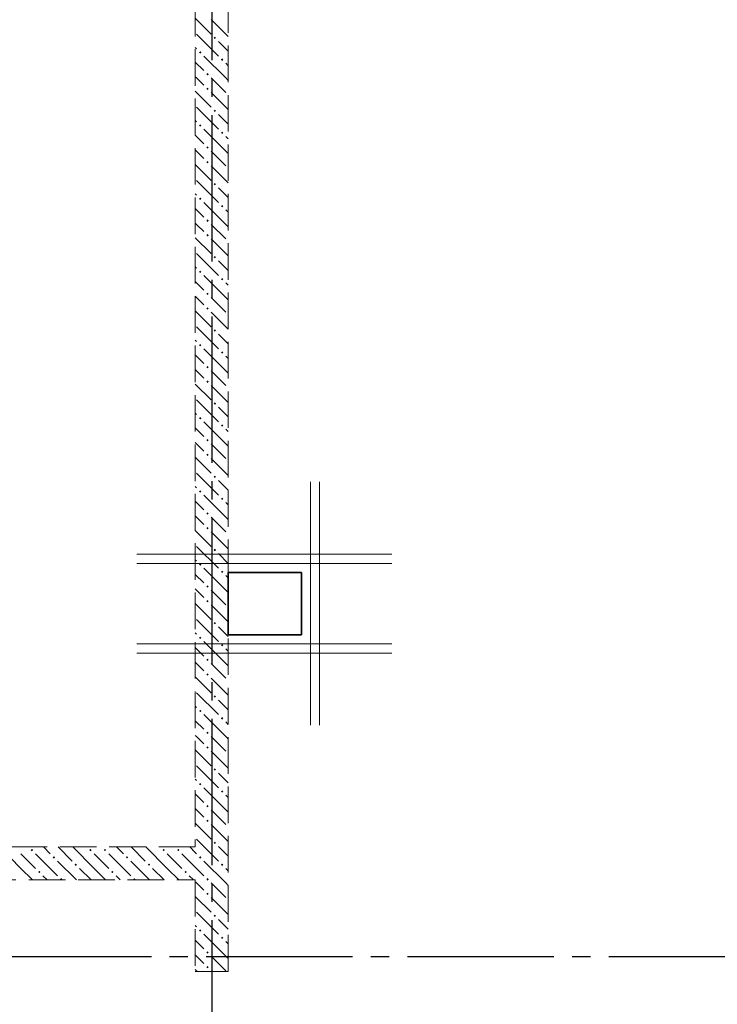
# Model space of a CAD drawing. Header units: millimetres. Extents: x 0 to 60308, y 0 to 42000.
# Tile 14 of 31: x 20590 to 24404, y 28540 to 33922. Entities that reach past the tile are written whole.
import ezdxf

# ---------------------------------------------------------------- set-up
doc = ezdxf.new("R2010")
doc.units = ezdxf.units.MM
doc.linetypes.add('______2', pattern=[270, 200, -70])
doc.linetypes.add('______5', pattern=[1100, 800, -100, 100, -100])
doc.layers.add('ЖБ Перекрытие верхний уровень', color=7, linetype='Continuous', lineweight=25, true_color=0xe0e0ff)
doc.layers.add('ЖБ Стена верхний уровень', color=7, linetype='Continuous', lineweight=25, true_color=0x006e00)
doc.layers.add('Обрамление проемов стержнями', color=7, linetype='Continuous', lineweight=25)
doc.layers.add('Оси', color=40, linetype='______5', lineweight=18)

msp = doc.modelspace()

# ---------------------------------------------------------------- hatches: boundary and pattern name
at = {"layer": 'ЖБ Стена верхний уровень', "linetype": 'Continuous', "lineweight": 18, "transparency": 33554687}
for points in [[(21650.5, 33823.1), (21657, 33829.6), (21663.5, 33823.1), (21657, 33816.6)], [(21570.5, 33743.1), (21577, 33749.6), (21583.5, 33743.1), (21577, 33736.6)], [(21690.5, 33703.1), (21697, 33709.6), (21703.4, 33703.1), (21697, 33696.6)], [(21610.5, 33623.1), (21616.9, 33629.6), (21623.4, 33623.1), (21616.9, 33616.6)], [(21610.5, 33543.1), (21616.9, 33549.6), (21623.4, 33543.1), (21616.9, 33536.6)], [(21650.5, 33423.1), (21657, 33429.6), (21663.5, 33423.1), (21657, 33416.6)], [(21570.5, 33343.1), (21577, 33349.6), (21583.5, 33343.1), (21577, 33336.6)], [(21690.5, 33303.1), (21697, 33309.6), (21703.4, 33303.1), (21697, 33296.6)], [(21610.5, 33223.1), (21616.9, 33229.6), (21623.4, 33223.1), (21616.9, 33216.6)], [(21610.5, 33143.1), (21616.9, 33149.6), (21623.4, 33143.1), (21616.9, 33136.6)], [(21650.5, 33023.1), (21657, 33029.6), (21663.5, 33023.1), (21657, 33016.6)], [(21570.5, 32943.1), (21577, 32949.6), (21583.5, 32943.1), (21577, 32936.6)], [(21690.5, 32903.1), (21697, 32909.6), (21703.4, 32903.1), (21697, 32896.6)], [(21610.5, 32823.1), (21616.9, 32829.6), (21623.4, 32823.1), (21616.9, 32816.6)], [(21610.5, 32743.1), (21616.9, 32749.6), (21623.4, 32743.1), (21616.9, 32736.6)], [(21650.5, 32623.1), (21657, 32629.6), (21663.5, 32623.1), (21657, 32616.6)], [(21570.5, 32543.1), (21577, 32549.6), (21583.5, 32543.1), (21577, 32536.6)], [(21690.5, 32503.1), (21697, 32509.6), (21703.4, 32503.1), (21697, 32496.6)], [(21610.5, 32423.1), (21616.9, 32429.6), (21623.4, 32423.1), (21616.9, 32416.6)], [(21610.5, 32343.1), (21616.9, 32349.6), (21623.4, 32343.1), (21616.9, 32336.6)], [(21650.5, 32223.1), (21657, 32229.6), (21663.5, 32223.1), (21657, 32216.6)], [(21570.5, 32143.1), (21577, 32149.6), (21583.5, 32143.1), (21577, 32136.6)], [(21690.5, 32103.1), (21697, 32109.6), (21703.4, 32103.1), (21697, 32096.6)], [(21610.5, 32023.1), (21616.9, 32029.6), (21623.4, 32023.1), (21616.9, 32016.6)], [(21610.5, 31943.1), (21616.9, 31949.6), (21623.4, 31943.1), (21616.9, 31936.6)], [(21650.5, 31823.1), (21657, 31829.6), (21663.5, 31823.1), (21657, 31816.6)], [(21570.5, 31743.1), (21577, 31749.6), (21583.5, 31743.1), (21577, 31736.6)], [(21690.5, 31703.1), (21697, 31709.6), (21703.4, 31703.1), (21697, 31696.6)], [(21610.5, 31623.1), (21616.9, 31629.6), (21623.4, 31623.1), (21616.9, 31616.6)], [(21610.5, 31543.1), (21616.9, 31549.6), (21623.4, 31543.1), (21616.9, 31536.6)], [(21650.5, 31423.1), (21657, 31429.6), (21663.5, 31423.1), (21657, 31416.6)], [(21570.5, 31343.1), (21577, 31349.6), (21583.5, 31343.1), (21577, 31336.6)], [(21690.5, 31303.1), (21697, 31309.6), (21703.4, 31303.1), (21697, 31296.6)], [(21610.5, 31223.1), (21616.9, 31229.6), (21623.4, 31223.1), (21616.9, 31216.6)], [(21610.5, 31143.1), (21616.9, 31149.6), (21623.4, 31143.1), (21616.9, 31136.6)], [(21650.5, 31023.1), (21657, 31029.6), (21663.5, 31023.1), (21657, 31016.6)], [(21570.5, 30943.1), (21577, 30949.6), (21583.5, 30943.1), (21577, 30936.6)], [(21690.5, 30903.1), (21697, 30909.6), (21703.4, 30903.1), (21697, 30896.6)], [(21610.5, 30823.1), (21616.9, 30829.6), (21623.4, 30823.1), (21616.9, 30816.6)], [(21610.5, 30743.1), (21616.9, 30749.6), (21623.4, 30743.1), (21616.9, 30736.6)], [(21650.5, 30623.1), (21657, 30629.6), (21663.5, 30623.1), (21657, 30616.6)], [(21570.5, 30543.1), (21577, 30549.6), (21583.5, 30543.1), (21577, 30536.6)], [(21690.5, 30503.1), (21697, 30509.6), (21703.4, 30503.1), (21697, 30496.6)], [(21610.5, 30423.1), (21616.9, 30429.6), (21623.4, 30423.1), (21616.9, 30416.6)], [(21610.5, 30343.1), (21616.9, 30349.6), (21623.4, 30343.1), (21616.9, 30336.6)], [(21650.5, 30223.1), (21657, 30229.6), (21663.5, 30223.1), (21657, 30216.6)], [(21570.5, 30143.1), (21577, 30149.6), (21583.5, 30143.1), (21577, 30136.6)], [(21690.5, 30103.1), (21697, 30109.6), (21703.4, 30103.1), (21697, 30096.6)], [(21610.5, 30023.1), (21616.9, 30029.6), (21623.4, 30023.1), (21616.9, 30016.6)], [(21610.5, 29943.1), (21616.9, 29949.6), (21623.4, 29943.1), (21616.9, 29936.6)], [(21650.5, 29823.1), (21657, 29829.6), (21663.5, 29823.1), (21657, 29816.6)], [(21570.5, 29743.1), (21577, 29749.6), (21583.5, 29743.1), (21577, 29736.6)], [(21690.5, 29703.1), (21697, 29709.6), (21703.4, 29703.1), (21697, 29696.6)], [(21610.5, 29623.1), (21616.9, 29629.6), (21623.4, 29623.1), (21616.9, 29616.6)], [(21610.5, 29543.1), (21616.9, 29549.6), (21623.4, 29543.1), (21616.9, 29536.6)], [(20650.5, 29383.1), (20657, 29389.6), (20663.5, 29383.1), (20657, 29376.6)], [(20970.5, 29383.1), (20977, 29389.6), (20983.5, 29383.1), (20977, 29376.6)], [(21050.5, 29383.1), (21057, 29389.6), (21063.5, 29383.1), (21057, 29376.6)], [(21370.5, 29383.1), (21377, 29389.6), (21383.5, 29383.1), (21377, 29376.6)], [(21450.5, 29383.1), (21457, 29389.6), (21463.5, 29383.1), (21457, 29376.6)], [(21650.5, 29423.1), (21657, 29429.6), (21663.5, 29423.1), (21657, 29416.6)], [(20770.5, 29343.1), (20777, 29349.6), (20783.5, 29343.1), (20777, 29336.6)], [(21170.5, 29343.1), (21177, 29349.6), (21183.5, 29343.1), (21177, 29336.6)], [(21570.5, 29343.1), (21577, 29349.6), (21583.5, 29343.1), (21577, 29336.6)], [(20890.5, 29303.1), (20897, 29309.6), (20903.4, 29303.1), (20897, 29296.6)], [(21290.5, 29303.1), (21297, 29309.6), (21303.4, 29303.1), (21297, 29296.6)], [(21690.5, 29303.1), (21697, 29309.6), (21703.4, 29303.1), (21697, 29296.6)], [(20690.5, 29263.1), (20697, 29269.6), (20703.4, 29263.1), (20697, 29256.6)], [(20810.5, 29223.1), (20816.9, 29229.6), (20823.4, 29223.1), (20820.3, 29220), (20813.6, 29220)], [(21090.5, 29263.1), (21097, 29269.6), (21103.4, 29263.1), (21097, 29256.6)], [(21210.5, 29223.1), (21216.9, 29229.6), (21223.4, 29223.1), (21220.3, 29220), (21213.6, 29220)], [(21490.5, 29263.1), (21497, 29269.6), (21503.4, 29263.1), (21497, 29256.6)], [(21610.5, 29223.1), (21616.9, 29229.6), (21623.4, 29223.1), (21616.9, 29216.6)], [(21610.5, 29143.1), (21616.9, 29149.6), (21623.4, 29143.1), (21616.9, 29136.6)], [(21650.5, 29023.1), (21657, 29029.6), (21663.5, 29023.1), (21657, 29016.6)], [(21570.5, 28943.1), (21577, 28949.6), (21583.5, 28943.1), (21577, 28936.6)], [(21690.5, 28903.1), (21697, 28909.6), (21703.4, 28903.1), (21697, 28896.6)], [(21610.5, 28823.1), (21616.9, 28829.6), (21623.4, 28823.1), (21616.9, 28816.6)], [(21610.5, 28743.1), (21616.9, 28749.6), (21623.4, 28743.1), (21616.9, 28736.6)]]:
    msp.add_hatch(color=7, dxfattribs=at).paths.add_polyline_path(points, flags=16)

# ---------------------------------------------------------------- linework, layer by layer
at = {"layer": 'ЖБ Перекрытие верхний уровень', "color": 7, "linetype": 'Continuous', "lineweight": 35, "transparency": 33554687}
for p, q in [((22130, 30900), (21730, 30900)), ((21730, 30900), (21730, 30560)), ((22130, 30560), (22130, 30900)), ((21730, 30560), (22130, 30560))]:
    msp.add_line(p, q, dxfattribs=at)
at = {"layer": 'ЖБ Стена верхний уровень', "color": 251, "linetype": '______2', "lineweight": 13, "true_color": 0x656565, "transparency": 33554687}
for p, q in [((21550, 34300), (21550, 29400)), ((21730, 28720), (21730, 34300)), ((21550, 29400), (20255, 29400)), ((19020, 29220), (21550, 29220)), ((21550, 29220), (21550, 28720)), ((21550, 28720), (21730, 28720))]:
    msp.add_line(p, q, dxfattribs=at)
at = {"layer": 'ЖБ Стена верхний уровень', "color": 9, "linetype": 'Continuous', "lineweight": 18, "true_color": 0xc7c7c7, "transparency": 33554687}
for p, q in [((21550, 33930.1), (21637, 33843.1)), ((21637, 33923.1), (21730, 33830.1)), ((21557, 33843.1), (21677, 33723.1)), ((21730, 33750.1), (21677, 33803.1)), ((21550, 33770.1), (21557, 33763.1)), ((21550, 33690.1), (21597, 33643.1)), ((21716.9, 33603.1), (21597, 33723.1)), ((21716.9, 33683.1), (21730, 33670.1)), ((21557, 33603.1), (21550, 33610.1)), ((21597, 33563.1), (21557, 33603.1)), ((21637, 33603.1), (21716.9, 33523.1)), ((21716.9, 33603.1), (21730, 33590.1)), ((21550, 33530.1), (21637, 33443.1)), ((21637, 33523.1), (21730, 33430.1)), ((21557, 33443.1), (21677, 33323.1)), ((21550, 33370.1), (21557, 33363.1)), ((21730, 33350.1), (21677, 33403.1)), ((21716.9, 33203.1), (21597, 33323.1)), ((21550, 33290.1), (21597, 33243.1)), ((21716.9, 33283.1), (21730, 33270.1)), ((21557, 33203.1), (21550, 33210.1)), ((21597, 33163.1), (21557, 33203.1)), ((21637, 33203.1), (21716.9, 33123.1)), ((21716.9, 33203.1), (21730, 33190.1)), ((21550, 33130.1), (21637, 33043.1)), ((21637, 33123.1), (21730, 33030.1)), ((21557, 33043.1), (21677, 32923.1)), ((21730, 32950.1), (21677, 33003.1)), ((21550, 32970.1), (21557, 32963.1)), ((21550, 32890.1), (21597, 32843.1)), ((21716.9, 32803.1), (21597, 32923.1)), ((21716.9, 32883.1), (21730, 32870.1)), ((21557, 32803.1), (21550, 32810.1)), ((21597, 32763.1), (21557, 32803.1)), ((21637, 32803.1), (21716.9, 32723.1)), ((21716.9, 32803.1), (21730, 32790.1)), ((21550, 32730.1), (21637, 32643.1)), ((21637, 32723.1), (21730, 32630.1)), ((21557, 32643.1), (21677, 32523.1)), ((21550, 32570.1), (21557, 32563.1)), ((21730, 32550.1), (21677, 32603.1)), ((21716.9, 32403.1), (21597, 32523.1)), ((21550, 32490.1), (21597, 32443.1)), ((21716.9, 32483.1), (21730, 32470.1)), ((21557, 32403.1), (21550, 32410.1)), ((21597, 32363.1), (21557, 32403.1)), ((21637, 32403.1), (21716.9, 32323.1)), ((21716.9, 32403.1), (21730, 32390.1)), ((21550, 32330.1), (21637, 32243.1)), ((21637, 32323.1), (21730, 32230.1)), ((21557, 32243.1), (21677, 32123.1)), ((21730, 32150.1), (21677, 32203.1)), ((21550, 32170.1), (21557, 32163.1)), ((21550, 32090.1), (21597, 32043.1)), ((21716.9, 32003.1), (21597, 32123.1)), ((21716.9, 32083.1), (21730, 32070.1)), ((21557, 32003.1), (21550, 32010.1)), ((21597, 31963.1), (21557, 32003.1)), ((21637, 32003.1), (21716.9, 31923.1)), ((21716.9, 32003.1), (21730, 31990.1)), ((21550, 31930.1), (21637, 31843.1)), ((21637, 31923.1), (21730, 31830.1)), ((21557, 31843.1), (21677, 31723.1)), ((21550, 31770.1), (21557, 31763.1)), ((21730, 31750.1), (21677, 31803.1)), ((21716.9, 31603.1), (21597, 31723.1)), ((21550, 31690.1), (21597, 31643.1)), ((21716.9, 31683.1), (21730, 31670.1)), ((21557, 31603.1), (21550, 31610.1)), ((21597, 31563.1), (21557, 31603.1)), ((21637, 31603.1), (21716.9, 31523.1)), ((21716.9, 31603.1), (21730, 31590.1)), ((21550, 31530.1), (21637, 31443.1)), ((21637, 31523.1), (21730, 31430.1)), ((21557, 31443.1), (21677, 31323.1)), ((21730, 31350.1), (21677, 31403.1)), ((21550, 31370.1), (21557, 31363.1)), ((21716.9, 31203.1), (21597, 31323.1)), ((21550, 31290.1), (21597, 31243.1)), ((21716.9, 31283.1), (21730, 31270.1)), ((21557, 31203.1), (21550, 31210.1)), ((21597, 31163.1), (21557, 31203.1)), ((21637, 31203.1), (21716.9, 31123.1)), ((21716.9, 31203.1), (21730, 31190.1)), ((21550, 31130.1), (21637, 31043.1)), ((21637, 31123.1), (21730, 31030.1)), ((21557, 31043.1), (21677, 30923.1)), ((21730, 30950.1), (21677, 31003.1)), ((21550, 30970.1), (21557, 30963.1)), ((21716.9, 30803.1), (21597, 30923.1)), ((21550, 30890.1), (21597, 30843.1)), ((21716.9, 30883.1), (21730, 30870.1)), ((21557, 30803.1), (21550, 30810.1)), ((21597, 30763.1), (21557, 30803.1)), ((21637, 30803.1), (21716.9, 30723.1)), ((21716.9, 30803.1), (21730, 30790.1)), ((21550, 30730.1), (21637, 30643.1)), ((21637, 30723.1), (21730, 30630.1)), ((21557, 30643.1), (21677, 30523.1)), ((21550, 30570.1), (21557, 30563.1)), ((21730, 30550.1), (21677, 30603.1)), ((21716.9, 30403.1), (21597, 30523.1)), ((21550, 30490.1), (21597, 30443.1)), ((21716.9, 30483.1), (21730, 30470.1)), ((21557, 30403.1), (21550, 30410.1)), ((21597, 30363.1), (21557, 30403.1)), ((21637, 30403.1), (21716.9, 30323.1)), ((21716.9, 30403.1), (21730, 30390.1)), ((21550, 30330.1), (21637, 30243.1)), ((21637, 30323.1), (21730, 30230.1)), ((21557, 30243.1), (21677, 30123.1)), ((21730, 30150.1), (21677, 30203.1)), ((21550, 30170.1), (21557, 30163.1)), ((21550, 30090.1), (21597, 30043.1)), ((21716.9, 30003.1), (21597, 30123.1)), ((21716.9, 30083.1), (21730, 30070.1)), ((21557, 30003.1), (21550, 30010.1)), ((21597, 29963.1), (21557, 30003.1)), ((21637, 30003.1), (21716.9, 29923.1)), ((21716.9, 30003.1), (21730, 29990.1)), ((21550, 29930.1), (21637, 29843.1)), ((21637, 29923.1), (21730, 29830.1)), ((21557, 29843.1), (21677, 29723.1)), ((21550, 29770.1), (21557, 29763.1)), ((21730, 29750.1), (21677, 29803.1)), ((21716.9, 29603.1), (21597, 29723.1)), ((21550, 29690.1), (21597, 29643.1)), ((21716.9, 29683.1), (21730, 29670.1)), ((21557, 29603.1), (21550, 29610.1)), ((21597, 29563.1), (21557, 29603.1)), ((21637, 29603.1), (21716.9, 29523.1)), ((21716.9, 29603.1), (21730, 29590.1)), ((21550, 29530.1), (21637, 29443.1)), ((21637, 29523.1), (21730, 29430.1)), ((21557, 29443.1), (21677, 29323.1)), ((20597, 29283.1), (20480.1, 29400)), ((20720.1, 29400), (20757, 29363.1)), ((20800.1, 29400), (20877, 29323.1)), ((20997, 29283.1), (20880.1, 29400)), ((21120.1, 29400), (21157, 29363.1)), ((21200.1, 29400), (21277, 29323.1)), ((21397, 29283.1), (21280.1, 29400)), ((21520.1, 29400), (21550, 29370.1)), ((21730, 29350.1), (21677, 29403.1)), ((20597, 29363.1), (20677, 29283.1)), ((20677, 29363.1), (20797, 29243.1)), ((20997, 29363.1), (21077, 29283.1)), ((21077, 29363.1), (21197, 29243.1)), ((21397, 29363.1), (21477, 29283.1)), ((21477, 29363.1), (21550, 29290.1)), ((21550, 29370.1), (21557, 29363.1)), ((20597, 29283.1), (20660.1, 29220)), ((20900.1, 29220), (20797, 29323.1)), ((20916.9, 29283.1), (20980.1, 29220)), ((20997, 29283.1), (21060.1, 29220)), ((21300.1, 29220), (21197, 29323.1)), ((21316.9, 29283.1), (21380.1, 29220)), ((21397, 29283.1), (21460.1, 29220)), ((21550, 29290.1), (21597, 29243.1)), ((21716.9, 29203.1), (21597, 29323.1)), ((21716.9, 29283.1), (21730, 29270.1)), ((20740.1, 29220), (20716.9, 29243.1)), ((21140.1, 29220), (21116.9, 29243.1)), ((21540.1, 29220), (21516.9, 29243.1)), ((21557, 29203.1), (21550, 29210.1)), ((21597, 29163.1), (21557, 29203.1)), ((21637, 29203.1), (21716.9, 29123.1)), ((21716.9, 29203.1), (21730, 29190.1)), ((21550, 29130.1), (21637, 29043.1)), ((21637, 29123.1), (21730, 29030.1)), ((21557, 29043.1), (21677, 28923.1)), ((21550, 28970.1), (21557, 28963.1)), ((21730, 28950.1), (21677, 29003.1)), ((21716.9, 28803.1), (21597, 28923.1)), ((21550, 28890.1), (21597, 28843.1)), ((21716.9, 28883.1), (21730, 28870.1)), ((21557, 28803.1), (21550, 28810.1)), ((21597, 28763.1), (21557, 28803.1)), ((21637, 28803.1), (21716.9, 28723.1)), ((21716.9, 28803.1), (21730, 28790.1)), ((21550, 28730.1), (21560.1, 28720)), ((21637, 28723.1), (21640.1, 28720))]:
    msp.add_line(p, q, dxfattribs=at)
at = {"layer": 'Обрамление проемов стержнями', "color": 7, "linetype": 'Continuous', "lineweight": 18, "transparency": 33554687}
for p, q in [((22180, 30065), (22180, 31395)), ((22230, 30065), (22230, 31395)), ((22625, 31000), (21230, 31000)), ((22625, 30950), (21230, 30950)), ((22625, 30510), (21230, 30510)), ((22625, 30460), (21230, 30460))]:
    msp.add_line(p, q, dxfattribs=at)
at = {"layer": 'Оси', "color": 8, "linetype": '______5', "lineweight": -3, "transparency": 33554687}
for p, q in [((21640, 38900), (21640, 16970)), ((49910, 28800), (4600, 28800))]:
    msp.add_line(p, q, dxfattribs=at)

doc.saveas('drawing.dxf')
